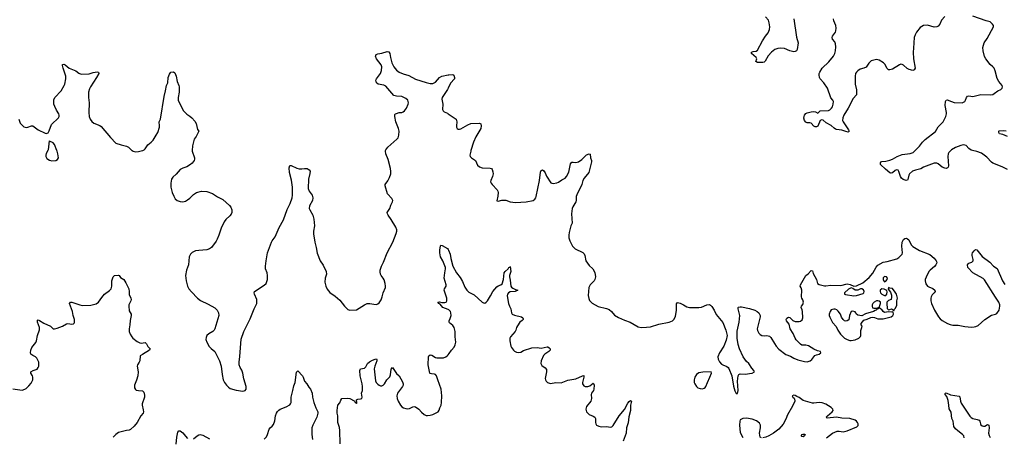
# Model space of a CAD drawing. Header units: inches. Extents: x 1603746 to 1744129, y 385869 to 533836.
# Tile 64 of 105: x 1713591 to 1728320, y 425708 to 431956. Entities that reach past the tile are written whole.
import ezdxf

# ---------------------------------------------------------------- set-up
doc = ezdxf.new("R2010")
doc.units = ezdxf.units.IN
doc.header["$MEASUREMENT"] = 0
for name, color, linetype in [('B7412', 7, 'Continuous'), ('B7413', 7, 'Continuous'), ('B7422', 7, 'Continuous'), ('B7423', 7, 'Continuous')]:
    doc.layers.add(name, color=color, linetype=linetype)

msp = doc.modelspace()

# ---------------------------------------------------------------- linework, layer by layer
at = {"layer": 'B7412', "color": 6}
for points, elevation in [([(1714012, 430000), (1713988, 429952), (1713982, 429930), (1713983, 429910), (1713999, 429879), (1714035, 429855), (1714070, 429843), (1714130, 429847), (1714158, 429862), (1714170, 429890), (1714162, 429950), (1714151, 429990), (1714147, 430000)], 400), ([(1715272, 430000), (1715290, 429989), (1715330, 429981), (1715370, 429982), (1715430, 429998), (1715435, 430000)], 400), ([(1716171, 430000), (1716170, 429990), (1716204, 429890), (1716206, 429870), (1716199, 429850), (1716170, 429810), (1716148, 429790), (1716090, 429757), (1716030, 429737), (1715990, 429714), (1715930, 429646), (1715880, 429600), (1715862, 429570), (1715851, 429509), (1715854, 429450), (1715873, 429373), (1715895, 429315), (1715916, 429276), (1715949, 429249), (1715990, 429236), (1716030, 429233), (1716070, 429243), (1716101, 429259), (1716135, 429285), (1716190, 429340), (1716238, 429370), (1716310, 429389), (1716390, 429385), (1716474, 429354), (1716550, 429306), (1716630, 429267), (1716730, 429175), (1716748, 429150), (1716764, 429110), (1716763, 429070), (1716753, 429047), (1716736, 429024), (1716674, 428966), (1716649, 428931), (1716605, 428835), (1716571, 428730), (1716546, 428670), (1716530, 428643), (1716459, 428550), (1716431, 428529), (1716389, 428511), (1716270, 428505), (1716223, 428497), (1716170, 428472), (1716146, 428450), (1716127, 428410), (1716116, 428290), (1716088, 428210), (1716071, 428130), (1716080, 428050), (1716102, 427970), (1716123, 427930), (1716162, 427882), (1716250, 427790), (1716294, 427754), (1716410, 427700), (1716510, 427644), (1716543, 427610), (1716565, 427570), (1716569, 427529), (1716511, 427329), (1716501, 427310), (1716480, 427290), (1716422, 427258), (1716392, 427230), (1716379, 427201), (1716376, 427170), (1716389, 427130), (1716427, 427067), (1716455, 427035), (1716509, 426990), (1716524, 426964), (1716579, 426850), (1716604, 426770), (1716619, 426650), (1716637, 426570), (1716656, 426530), (1716684, 426490), (1716716, 426456), (1716740, 426440), (1716830, 426414), (1716930, 426400), (1716950, 426402), (1716966, 426410), (1716978, 426430), (1716979, 426470), (1716944, 426584), (1716930, 426670), (1716913, 426713), (1716888, 426750), (1716873, 426793), (1716872, 426832), (1716884, 426916), (1716902, 427178), (1716942, 427290), (1717040, 427480), (1717100, 427630), (1717138, 427710), (1717141, 427750), (1717139, 427770), (1717104, 427850), (1717099, 427870), (1717105, 427890), (1717250, 427983), (1717276, 428010), (1717290, 428037), (1717298, 428070), (1717299, 428130), (1717291, 428171), (1717269, 428230), (1717268, 428270), (1717276, 428350), (1717296, 428470), (1717358, 428630), (1717369, 428650), (1717414, 428706), (1717471, 428849), (1717537, 428963), (1717590, 429116), (1717636, 429204), (1717668, 429290), (1717674, 429330), (1717671, 429450), (1717657, 429557), (1717627, 429670), (1717621, 429739), (1717630, 429775), (1717650, 429777), (1717735, 429735), (1717770, 429724), (1717810, 429724), (1717850, 429732), (1717890, 429731), (1717923, 429710), (1717935, 429690), (1717933, 429653), (1717910, 429570), (1717909, 429430), (1717922, 429390), (1717968, 429330), (1717978, 429290), (1717971, 429250), (1717925, 429170), (1717922, 429130), (1717929, 429110), (1717976, 429030), (1717993, 428970), (1717999, 428870), (1717986, 428794), (1717986, 428754), (1718006, 428630), (1718027, 428550), (1718041, 428461), (1718087, 428350), (1718130, 428285), (1718177, 428190), (1718179, 428150), (1718161, 428090), (1718158, 428030), (1718169, 427970), (1718190, 427926), (1718230, 427877), (1718310, 427821), (1718381, 427761), (1718449, 427669), (1718478, 427638), (1718502, 427622), (1718530, 427611), (1718630, 427617), (1718670, 427638), (1718750, 427692), (1718790, 427709), (1718830, 427709), (1718890, 427698), (1718930, 427697), (1718950, 427704), (1718970, 427722), (1718997, 427763), (1719015, 427810), (1719028, 427872), (1719062, 427950), (1719064, 427970), (1719059, 428010), (1719043, 428063), (1719029, 428089), (1718998, 428130), (1718989, 428149), (1718984, 428184), (1718986, 428210), (1719005, 428270), (1719035, 428330), (1719089, 428470), (1719172, 428630), (1719225, 428755), (1719235, 428790), (1719235, 428810), (1719219, 428850), (1719150, 428966), (1719101, 429030), (1719091, 429050), (1719090, 429070), (1719126, 429130), (1719141, 429179), (1719170, 429230), (1719175, 429250), (1719160, 429280), (1719093, 429350), (1719057, 429470), (1719058, 429490), (1719096, 429544), (1719124, 429596), (1719142, 429650), (1719145, 429685), (1719139, 429730), (1719105, 429865), (1719070, 429950), (1719063, 429990), (1719065, 430000)], 400), ([(1720000, 427618), (1719923, 427650), (1719879, 427699), (1719860, 427710), (1719847, 427730), (1719870, 427734), (1719905, 427725), (1719950, 427723), (1719970, 427730), (1719981, 427750), (1719979, 427790), (1719941, 427910), (1719945, 427930), (1719969, 427970), (1719971, 427990), (1719943, 428090), (1719950, 428170), (1719961, 428230), (1719959, 428250), (1719920, 428350), (1719887, 428410), (1719874, 428470), (1719874, 428510), (1719887, 428573), (1719890, 428581), (1719910, 428579), (1719990, 428534), (1720000, 428520)], 300), ([(1713490, 426435), (1713630, 426414), (1713670, 426426), (1713690, 426440), (1713730, 426478), (1713763, 426517), (1713786, 426570), (1713787, 426610), (1713781, 426630), (1713758, 426670), (1713759, 426690), (1713791, 426709), (1713851, 426729), (1713870, 426750), (1713878, 426770), (1713880, 426790), (1713876, 426830), (1713850, 426892), (1713830, 426913), (1713788, 426930), (1713756, 426950), (1713751, 426970), (1713757, 427010), (1713775, 427050), (1713833, 427127), (1713844, 427150), (1713857, 427230), (1713886, 427314), (1713888, 427350), (1713859, 427430), (1713856, 427450), (1713860, 427460), (1713870, 427468), (1713890, 427458), (1713950, 427418), (1714051, 427371), (1714090, 427333), (1714110, 427330), (1714150, 427339), (1714230, 427370), (1714290, 427404), (1714310, 427409), (1714370, 427400), (1714395, 427405), (1714406, 427414), (1714412, 427428), (1714410, 427470), (1714390, 427530), (1714382, 427590), (1714338, 427710), (1714349, 427730), (1714370, 427730), (1714490, 427690), (1714530, 427682), (1714656, 427684), (1714736, 427704), (1714768, 427732), (1714818, 427802), (1714861, 427850), (1714936, 427904), (1714960, 427930), (1714970, 427970), (1714972, 428050), (1714992, 428108), (1715011, 428129), (1715070, 428134), (1715077, 428130), (1715099, 428099), (1715147, 428067), (1715181, 428021), (1715222, 427930), (1715229, 427890), (1715230, 427843), (1715256, 427790), (1715257, 427770), (1715252, 427750), (1715226, 427690), (1715223, 427670), (1715230, 427602), (1715260, 427550), (1715260, 427530), (1715244, 427456), (1715241, 427390), (1715227, 427330), (1715230, 427290), (1715245, 427250), (1715268, 427210), (1715284, 427190), (1715350, 427140), (1715390, 427119), (1715410, 427116), (1715470, 427125), (1715487, 427107), (1715510, 427067), (1715545, 427030), (1715535, 427010), (1715430, 426947), (1715391, 426929), (1715387, 426850), (1715380, 426830), (1715353, 426790), (1715349, 426771), (1715363, 426690), (1715358, 426630), (1715337, 426563), (1715307, 426487), (1715308, 426450), (1715323, 426423), (1715335, 426415), (1715367, 426407), (1715430, 426403), (1715450, 426382), (1715460, 426340), (1715459, 426310), (1715424, 426210), (1715424, 426190), (1715440, 426120), (1715442, 426090), (1715436, 426070), (1715405, 426030), (1715351, 425929), (1715304, 425876), (1715250, 425826), (1715230, 425817), (1715190, 425812), (1715070, 425779), (1715029, 425751), (1714990, 425708)], 300), ([(1718387, 425610), (1718380, 425810), (1718373, 425853), (1718348, 425930), (1718352, 426030), (1718341, 426070), (1718339, 426110), (1718351, 426189), (1718378, 426222), (1718394, 426266), (1718410, 426289), (1718490, 426295), (1718530, 426290), (1718594, 426254), (1718605, 426245), (1718610, 426231), (1718625, 426225), (1718630, 426212), (1718635, 426225), (1718629, 426270), (1718650, 426280), (1718690, 426284), (1718709, 426291), (1718713, 426310), (1718704, 426370), (1718717, 426410), (1718721, 426470), (1718716, 426510), (1718682, 426630), (1718681, 426710), (1718688, 426732), (1718750, 426742), (1718770, 426762), (1718796, 426810), (1718824, 426836), (1718870, 426863), (1718910, 426877), (1718930, 426880), (1718936, 426870), (1718936, 426850), (1718903, 426770), (1718894, 426730), (1718913, 426553), (1718923, 426530), (1718950, 426501), (1718970, 426486), (1718990, 426478), (1719010, 426479), (1719030, 426489), (1719050, 426508), (1719083, 426570), (1719127, 426613), (1719137, 426643), (1719150, 426727), (1719170, 426752), (1719230, 426663), (1719267, 426627), (1719319, 426539), (1719330, 426510), (1719329, 426490), (1719320, 426470), (1719242, 426370), (1719232, 426330), (1719237, 426290), (1719254, 426250), (1719290, 426188), (1719310, 426166), (1719333, 426150), (1719370, 426137), (1719390, 426134), (1719420, 426140), (1719470, 426164), (1719490, 426169), (1719510, 426163), (1719560, 426130), (1719602, 426082), (1719642, 426050), (1719670, 426036), (1719693, 426033), (1719730, 426037), (1719770, 426047), (1719850, 426088), (1719865, 426115), (1719875, 426150), (1719898, 426190), (1719903, 426230), (1719904, 426330), (1719896, 426430), (1719846, 426566), (1719827, 426630), (1719810, 426648), (1719795, 426655), (1719750, 426657), (1719730, 426664), (1719727, 426670), (1719703, 426790), (1719707, 426913), (1719712, 426928), (1719730, 426942), (1719757, 426937), (1719810, 426903), (1719830, 426896), (1719930, 426898), (1719968, 426912), (1719991, 426930), (1720000, 426940)], 300), ([(1717250, 425680), (1717283, 425717), (1717299, 425750), (1717324, 425830), (1717340, 425850), (1717370, 425874), (1717390, 425902), (1717406, 425954), (1717419, 426030), (1717434, 426070), (1717450, 426096), (1717470, 426116), (1717490, 426128), (1717578, 426162), (1717630, 426196), (1717642, 426210), (1717650, 426230), (1717650, 426310), (1717678, 426410), (1717690, 426476), (1717710, 426530), (1717730, 426683), (1717750, 426703), (1717822, 426630), (1717833, 426610), (1717850, 426550), (1717889, 426509), (1717919, 426459), (1717943, 426430), (1717968, 426368), (1717970, 426310), (1717990, 426231), (1718021, 426150), (1718051, 426090), (1718053, 426067), (1718037, 426010), (1717978, 425890), (1717963, 425850), (1717959, 425810), (1717961, 425750), (1717973, 425673)], 300), ([(1715934, 425606), (1715943, 425710), (1715957, 425783), (1715970, 425807), (1715990, 425807), (1716030, 425775), (1716070, 425723), (1716103, 425690)], 300), ([(1716190, 425683), (1716248, 425732), (1716270, 425743), (1716290, 425748), (1716330, 425741), (1716430, 425683)], 300)]:
    msp.add_lwpolyline(points, dxfattribs=dict(at, elevation=elevation))
at = {"layer": 'B7413', "color": 6, "elevation": 400}
for points in [[(1719065, 430000), (1719069, 430011), (1719096, 430050), (1719235, 430170), (1719251, 430190), (1719265, 430230), (1719268, 430290), (1719257, 430330), (1719219, 430430), (1719202, 430510), (1719204, 430536), (1719212, 430548), (1719226, 430554), (1719270, 430566), (1719310, 430569), (1719330, 430576), (1719350, 430590), (1719380, 430630), (1719402, 430690), (1719405, 430710), (1719396, 430750), (1719370, 430778), (1719310, 430807), (1719230, 430810), (1719190, 430821), (1719070, 430961), (1719037, 430977), (1718953, 430993), (1718931, 431011), (1718922, 431030), (1718921, 431050), (1718927, 431070), (1718990, 431150), (1719003, 431197), (1719010, 431250), (1718999, 431279), (1718930, 431370), (1718914, 431410), (1718918, 431422), (1718926, 431434), (1718950, 431444), (1719010, 431455), (1719090, 431479), (1719113, 431473), (1719128, 431450), (1719137, 431390), (1719160, 431310), (1719190, 431250), (1719230, 431200), (1719270, 431170), (1719327, 431147), (1719410, 431122), (1719510, 431068), (1719670, 431016), (1719730, 431003), (1719770, 431000), (1719810, 431019), (1719870, 431090), (1719906, 431110), (1720000, 431129)], [(1713577, 430470), (1713600, 430410), (1713632, 430372), (1713655, 430355), (1713690, 430343), (1713714, 430346), (1713770, 430368), (1713790, 430367), (1713870, 430306), (1713970, 430260), (1713990, 430254), (1714003, 430257), (1714015, 430265), (1714030, 430291), (1714067, 430390), (1714170, 430490), (1714181, 430510), (1714184, 430530), (1714177, 430550), (1714141, 430601), (1714115, 430655), (1714104, 430690), (1714100, 430730), (1714103, 430757), (1714118, 430790), (1714210, 430890), (1714259, 430970), (1714268, 430992), (1714280, 431070), (1714279, 431110), (1714240, 431230), (1714230, 431270), (1714233, 431287), (1714250, 431293), (1714270, 431282), (1714332, 431232), (1714430, 431193), (1714476, 431156), (1714510, 431139), (1714630, 431147), (1714690, 431168), (1714750, 431174), (1714770, 431170), (1714775, 431150), (1714741, 431090), (1714648, 430950), (1714636, 430924), (1714621, 430870), (1714619, 430790), (1714630, 430710), (1714625, 430570), (1714632, 430510), (1714646, 430466), (1714670, 430435), (1714702, 430410), (1714790, 430373), (1714810, 430359), (1714950, 430195), (1715031, 430111), (1715110, 430083), (1715190, 430066), (1715218, 430050), (1715264, 430004), (1715272, 430000)], [(1715435, 430000), (1715452, 430008), (1715470, 430024), (1715510, 430086), (1715558, 430122), (1715587, 430153), (1715634, 430226), (1715657, 430270), (1715681, 430350), (1715684, 430370), (1715678, 430430), (1715699, 430470), (1715751, 430809), (1715773, 430890), (1715786, 430970), (1715805, 431010), (1715812, 431090), (1715830, 431139), (1715850, 431171), (1715890, 431176), (1715910, 431161), (1715930, 431111), (1715947, 431030), (1715974, 430970), (1715978, 430950), (1715977, 430870), (1715960, 430790), (1715963, 430750), (1716038, 430598), (1716090, 430543), (1716135, 430515), (1716167, 430487), (1716210, 430436), (1716230, 430403), (1716252, 430312), (1716269, 430290), (1716233, 430207), (1716203, 430170), (1716177, 430070), (1716171, 430000)], [(1720000, 430931), (1719990, 430910), (1719913, 430790), (1719908, 430768), (1719923, 430690), (1719918, 430610), (1719927, 430590), (1719939, 430579), (1719990, 430556), (1720000, 430549)], [(1714147, 430000), (1714110, 430090), (1714090, 430112), (1714038, 430138), (1714030, 430146), (1714017, 430010), (1714012, 430000)]]:
    msp.add_lwpolyline(points, dxfattribs=at)
at = {"layer": 'B7422', "color": 6}
for points, elevation in [([(1720341, 430000), (1720338, 429990), (1720327, 429930), (1720331, 429910), (1720350, 429887), (1720411, 429851), (1720442, 429782), (1720470, 429754), (1720510, 429742), (1720630, 429736), (1720649, 429729), (1720657, 429717), (1720670, 429682), (1720675, 429650), (1720665, 429610), (1720637, 429550), (1720636, 429530), (1720643, 429510), (1720657, 429490), (1720735, 429410), (1720745, 429390), (1720749, 429370), (1720746, 429314), (1720730, 429246), (1720750, 429239), (1720805, 429255), (1720865, 429255), (1720930, 429230), (1721010, 429221), (1721090, 429228), (1721170, 429229), (1721270, 429250), (1721296, 429270), (1721310, 429290), (1721316, 429310), (1721365, 429550), (1721383, 429677), (1721390, 429701), (1721410, 429710), (1721430, 429694), (1721450, 429664), (1721473, 429613), (1721537, 429517), (1721550, 429509), (1721570, 429505), (1721625, 429515), (1721653, 429527), (1721701, 429559), (1721730, 429574), (1721750, 429587), (1721770, 429611), (1721805, 429675), (1721830, 429800), (1721850, 429825), (1721870, 429826), (1721910, 429818), (1721950, 429828), (1721998, 429862), (1722070, 429934), (1722110, 429951), (1722126, 429946), (1722131, 429890), (1722146, 429850), (1722147, 429830), (1722103, 429670), (1722036, 429584), (1722016, 429550), (1721999, 429490), (1721925, 429335), (1721918, 429310), (1721917, 429250), (1721911, 429230), (1721866, 429154), (1721858, 429130), (1721848, 429050), (1721856, 428910), (1721838, 428870), (1721809, 428771), (1721804, 428730), (1721807, 428690), (1721819, 428650), (1721863, 428570), (1721900, 428530), (1722013, 428473), (1722034, 428454), (1722045, 428430), (1722060, 428350), (1722110, 428278), (1722167, 428227), (1722194, 428174), (1722204, 428110), (1722195, 428070), (1722185, 428050), (1722167, 428030), (1722123, 427990), (1722105, 427950), (1722097, 427830), (1722104, 427784), (1722116, 427756), (1722156, 427716), (1722244, 427664), (1722370, 427636), (1722410, 427621), (1722446, 427590), (1722490, 427537), (1722550, 427499), (1722639, 427459), (1722723, 427430), (1722842, 427362), (1722890, 427353), (1722970, 427355), (1723030, 427363), (1723150, 427399), (1723309, 427431), (1723355, 427450), (1723382, 427478), (1723402, 427518), (1723416, 427604), (1723414, 427706), (1723430, 427723), (1723470, 427714), (1723521, 427690), (1723570, 427660), (1723610, 427649), (1723752, 427648), (1723790, 427656), (1723870, 427690), (1723910, 427693), (1723925, 427685), (1723945, 427665), (1723982, 427610), (1724010, 427546), (1724108, 427428), (1724154, 427310), (1724175, 427230), (1724159, 427161), (1724123, 427070), (1724062, 426970), (1724035, 426910), (1724038, 426878), (1724058, 426838), (1724090, 426803), (1724110, 426791), (1724170, 426767), (1724190, 426751), (1724198, 426738), (1724243, 426630), (1724270, 426472), (1724290, 426402), (1724310, 426365), (1724330, 426362), (1724338, 426410), (1724330, 426550), (1724340, 426630), (1724351, 426649), (1724370, 426659), (1724450, 426655), (1724510, 426662), (1724549, 426670), (1724582, 426690), (1724575, 426710), (1724542, 426742), (1724498, 426810), (1724464, 426844), (1724412, 426912), (1724360, 427030), (1724339, 427099), (1724324, 427190), (1724325, 427295), (1724353, 427430), (1724362, 427530), (1724351, 427590), (1724338, 427630), (1724340, 427650), (1724345, 427655), (1724370, 427662), (1724390, 427662), (1724510, 427637), (1724590, 427608), (1724624, 427590), (1724648, 427570), (1724669, 427530), (1724669, 427510), (1724625, 427330), (1724627, 427307), (1724647, 427267), (1724666, 427246), (1724692, 427232), (1724730, 427227), (1724770, 427230), (1724810, 427222), (1724830, 427203), (1724880, 427110), (1724909, 427070), (1724948, 427028), (1725050, 426946), (1725123, 426923), (1725172, 426892), (1725230, 426867), (1725330, 426841), (1725370, 426838), (1725418, 426850), (1725441, 426870), (1725487, 426933), (1725510, 426944), (1725550, 426954), (1725575, 426970), (1725572, 426992), (1725524, 427004), (1725470, 427025), (1725390, 427077), (1725350, 427086), (1725290, 427088), (1725270, 427100), (1725207, 427167), (1725193, 427190), (1725162, 427262), (1725115, 427330), (1725101, 427401), (1725062, 427450), (1725055, 427470), (1725065, 427490), (1725090, 427504), (1725110, 427500), (1725157, 427457), (1725190, 427443), (1725250, 427440), (1725270, 427445), (1725294, 427466), (1725304, 427496), (1725299, 427590), (1725295, 427615), (1725280, 427650), (1725287, 427670), (1725305, 427695), (1725314, 427730), (1725306, 427766), (1725289, 427790), (1725284, 427810), (1725290, 427910), (1725282, 427942), (1725268, 427970), (1725269, 427990), (1725350, 428127), (1725385, 428155), (1725430, 428204), (1725450, 428199), (1725461, 428161), (1725511, 428070), (1725519, 428030), (1725528, 428010), (1725553, 427993), (1725630, 427973), (1725650, 427973), (1725724, 427984), (1725870, 427979), (1725897, 427983), (1725950, 428000), (1725970, 428002), (1726015, 427995), (1726070, 427968), (1726110, 427972), (1726203, 428017), (1726301, 428099), (1726355, 428165), (1726404, 428256), (1726430, 428283), (1726510, 428327), (1726570, 428336), (1726710, 428380), (1726742, 428398), (1726764, 428416), (1726790, 428450), (1726797, 428470), (1726789, 428570), (1726794, 428630), (1726812, 428668), (1726830, 428682), (1726850, 428689), (1726870, 428679), (1726890, 428660), (1726926, 428590), (1726950, 428562), (1727050, 428503), (1727205, 428445), (1727270, 428390), (1727303, 428350), (1727310, 428330), (1727307, 428310), (1727296, 428290), (1727276, 428264), (1727210, 428211), (1727192, 428188), (1727150, 428105), (1727138, 428070), (1727136, 428050), (1727146, 428006), (1727170, 427970), (1727190, 427958), (1727250, 427934), (1727280, 427910), (1727284, 427890), (1727272, 427870), (1727241, 427839), (1727226, 427810), (1727221, 427790), (1727220, 427750), (1727230, 427710), (1727274, 427610), (1727334, 427510), (1727360, 427480), (1727390, 427456), (1727470, 427411), (1727510, 427394), (1727550, 427386), (1727630, 427387), (1727730, 427364), (1727830, 427358), (1727870, 427360), (1727895, 427365), (1727930, 427382), (1728030, 427469), (1728130, 427537), (1728190, 427548), (1728210, 427561), (1728242, 427610), (1728254, 427670), (1728253, 427690), (1728239, 427730), (1728186, 427806), (1728023, 428063), (1728003, 428083), (1727848, 428170), (1727775, 428250), (1727770, 428290), (1727778, 428302), (1727789, 428311), (1727833, 428327), (1727854, 428350), (1727855, 428370), (1727839, 428430), (1727840, 428450), (1727846, 428470), (1727870, 428499), (1727890, 428516), (1727910, 428513), (1727991, 428411), (1728106, 428326), (1728161, 428270), (1728212, 428232), (1728292, 428050), (1728330, 427996)], 400), ([(1727520, 430000), (1727489, 429971), (1727479, 429950), (1727473, 429907), (1727486, 429770), (1727481, 429750), (1727470, 429738), (1727450, 429731), (1727430, 429733), (1727390, 429750), (1727330, 429802), (1727309, 429809), (1727270, 429808), (1727110, 429748), (1727070, 429727), (1726990, 429707), (1726949, 429691), (1726904, 429650), (1726893, 429630), (1726875, 429565), (1726870, 429557), (1726850, 429551), (1726806, 429566), (1726783, 429583), (1726769, 429609), (1726744, 429684), (1726730, 429705), (1726706, 429710), (1726690, 429701), (1726650, 429664), (1726630, 429659), (1726621, 429661), (1726607, 429667), (1726541, 429721), (1726468, 429790), (1726466, 429814), (1726473, 429827), (1726486, 429834), (1726550, 429841), (1726610, 429854), (1726650, 429869), (1726719, 429910), (1726790, 429938), (1726910, 429955), (1726955, 429970), (1726986, 430000)], 400), ([(1728370, 429716), (1728290, 429755), (1728150, 429808), (1728130, 429822), (1728061, 429901), (1727977, 429957), (1727910, 429985), (1727844, 430000)], 400), ([(1720000, 428520), (1720007, 428510), (1720033, 428447), (1720043, 428383), (1720073, 428270), (1720127, 428170), (1720179, 428099), (1720217, 428037), (1720250, 427956), (1720278, 427910), (1720310, 427879), (1720390, 427838), (1720510, 427730), (1720530, 427718), (1720550, 427716), (1720570, 427728), (1720590, 427750), (1720636, 427824), (1720670, 427889), (1720730, 427959), (1720750, 427974), (1720790, 427990), (1720810, 428006), (1720831, 428069), (1720839, 428170), (1720852, 428190), (1720899, 428230), (1720910, 428251), (1720924, 428256), (1720930, 428265), (1720938, 428190), (1720919, 428130), (1720919, 428110), (1720930, 428058), (1720939, 427970), (1720950, 427952), (1720970, 427937), (1721010, 427919), (1721045, 427910), (1721002, 427890), (1720930, 427883), (1720901, 427870), (1720888, 427850), (1720885, 427825), (1720904, 427710), (1720917, 427670), (1720939, 427630), (1720947, 427570), (1720957, 427550), (1720993, 427533), (1721096, 427510), (1721117, 427497), (1721124, 427484), (1721124, 427470), (1721110, 427454), (1721075, 427430), (1721064, 427416), (1721021, 427350), (1721011, 427310), (1721001, 427290), (1720934, 427210), (1720923, 427190), (1720921, 427150), (1720940, 427070), (1720949, 427050), (1720978, 427010), (1720995, 426995), (1721021, 426981), (1721050, 426975), (1721090, 426983), (1721130, 427005), (1721250, 427045), (1721330, 427050), (1721390, 427042), (1721483, 427063), (1721490, 427062), (1721510, 427047), (1721527, 427030), (1721529, 427010), (1721509, 426990), (1721449, 426950), (1721429, 426931), (1721393, 426850), (1721389, 426810), (1721401, 426781), (1721450, 426749), (1721470, 426722), (1721473, 426690), (1721452, 426590), (1721457, 426570), (1721469, 426549), (1721489, 426529), (1721502, 426522), (1721530, 426515), (1721610, 426527), (1721690, 426523), (1721790, 426564), (1721910, 426585), (1722010, 426629), (1722030, 426631), (1722032, 426610), (1722009, 426530), (1722011, 426510), (1722030, 426480), (1722050, 426468), (1722090, 426466), (1722121, 426479), (1722170, 426517), (1722174, 426514), (1722184, 426490), (1722182, 426430), (1722174, 426410), (1722147, 426370), (1722140, 426350), (1722145, 426290), (1722142, 426270), (1722133, 426250), (1722072, 426170), (1722063, 426150), (1722061, 426130), (1722072, 426090), (1722099, 426059), (1722110, 426049), (1722170, 426026), (1722195, 426010), (1722207, 425990), (1722204, 425930), (1722208, 425910), (1722222, 425890), (1722253, 425873), (1722290, 425864), (1722370, 425870), (1722430, 425859), (1722450, 425863), (1722470, 425883), (1722560, 426030), (1722638, 426122), (1722690, 426219), (1722710, 426246), (1722730, 426258), (1722742, 426250), (1722728, 426190), (1722728, 426110), (1722705, 426015), (1722694, 425926), (1722671, 425850), (1722665, 425770), (1722617, 425650)], 300), ([(1720000, 426940), (1720018, 426962), (1720050, 427014), (1720090, 427057), (1720108, 427090), (1720115, 427130), (1720104, 427210), (1720104, 427290), (1720098, 427330), (1720091, 427350), (1720070, 427382), (1720023, 427423), (1720015, 427435), (1720014, 427450), (1720033, 427487), (1720044, 427530), (1720043, 427570), (1720035, 427590), (1720013, 427613), (1720000, 427618)], 300), ([(1725661, 425699), (1725750, 425770), (1725822, 425798), (1725850, 425800), (1725910, 425791), (1725970, 425806), (1726115, 425865), (1726133, 425887), (1726133, 425910), (1726125, 425930), (1726110, 425950), (1726090, 425964), (1726010, 425989), (1725890, 425995), (1725810, 426010), (1725670, 425996), (1725655, 426010), (1725673, 426030), (1725745, 426090), (1725759, 426110), (1725757, 426130), (1725730, 426156), (1725650, 426206), (1725595, 426225), (1725550, 426230), (1725470, 426219), (1725450, 426221), (1725310, 426261), (1725250, 426305), (1725217, 426317), (1725190, 426335), (1725170, 426340), (1725148, 426330), (1725157, 426310), (1725176, 426296), (1725183, 426283), (1725185, 426250), (1725150, 426175), (1725076, 426044), (1725050, 425979), (1725010, 425903), (1724948, 425830), (1724866, 425770), (1724798, 425730), (1724753, 425710), (1724710, 425700)], 400), ([(1727721, 425701), (1727715, 425730), (1727696, 425750), (1727624, 425804), (1727590, 425837), (1727567, 425870), (1727554, 425950), (1727536, 425990), (1727526, 426086), (1727494, 426134), (1727491, 426191), (1727478, 426258), (1727458, 426318), (1727438, 426350), (1727436, 426364), (1727439, 426370), (1727448, 426372), (1727515, 426345), (1727645, 426325), (1727653, 426313), (1727665, 426250), (1727677, 426217), (1727805, 426025), (1727825, 426005), (1727850, 425991), (1727915, 425975), (1727942, 425962), (1727953, 425950), (1727962, 425910), (1727970, 425895), (1727990, 425879), (1728010, 425874), (1728030, 425877), (1728070, 425899), (1728089, 425889), (1728093, 425850), (1728084, 425770), (1728093, 425733), (1728107, 425707)], 300), ([(1724690, 425701), (1724670, 425710), (1724656, 425770), (1724675, 425850), (1724673, 425890), (1724658, 425918), (1724615, 425955), (1724550, 425981), (1724466, 425994), (1724410, 425990), (1724370, 425969), (1724362, 425950), (1724359, 425890), (1724370, 425781), (1724410, 425707)], 400)]:
    msp.add_lwpolyline(points, dxfattribs=dict(at, elevation=elevation))
at = {"layer": 'B7422', "color": 6, "elevation": 400}
for points in [[(1726530, 428114), (1726508, 428092), (1726507, 428067), (1726512, 428052), (1726530, 428034), (1726550, 428043), (1726569, 428070), (1726571, 428090), (1726557, 428110)], [(1726030, 427942), (1726010, 427936), (1725990, 427923), (1725928, 427870), (1725930, 427850), (1725946, 427846), (1726070, 427826), (1726110, 427829), (1726210, 427858), (1726220, 427870), (1726224, 427890), (1726213, 427913), (1726190, 427927), (1726170, 427929), (1726130, 427910), (1726090, 427910), (1726055, 427935)], [(1726490, 427931), (1726465, 427910), (1726462, 427890), (1726468, 427870), (1726490, 427848), (1726530, 427829), (1726548, 427832), (1726561, 427850), (1726566, 427886), (1726563, 427903), (1726524, 427924)], [(1726590, 427948), (1726584, 427924), (1726618, 427878), (1726633, 427833), (1726635, 427805), (1726630, 427770), (1726590, 427755), (1726564, 427730), (1726562, 427710), (1726570, 427634), (1726590, 427616), (1726610, 427619), (1726634, 427630), (1726657, 427617), (1726670, 427602), (1726677, 427623), (1726690, 427636), (1726710, 427678), (1726712, 427750), (1726723, 427790), (1726719, 427810), (1726706, 427850), (1726690, 427879), (1726650, 427936), (1726601, 427941)], [(1726430, 427752), (1726410, 427750), (1726371, 427730), (1726351, 427710), (1726344, 427690), (1726342, 427670), (1726350, 427647), (1726370, 427641), (1726410, 427642), (1726418, 427642), (1726432, 427652), (1726448, 427652), (1726469, 427710), (1726467, 427730), (1726450, 427745)], [(1726450, 427646), (1726438, 427642), (1726434, 427630), (1726416, 427624), (1726405, 427610), (1726390, 427603), (1726362, 427590), (1726244, 427556), (1726190, 427523), (1726130, 427533), (1726110, 427550), (1726101, 427570), (1726087, 427587), (1726050, 427597), (1726030, 427589), (1726002, 427530), (1725993, 427467), (1725970, 427450), (1725950, 427445), (1725930, 427452), (1725910, 427470), (1725886, 427506), (1725870, 427550), (1725835, 427595), (1725814, 427614), (1725790, 427625), (1725770, 427627), (1725730, 427613), (1725713, 427590), (1725700, 427550), (1725701, 427530), (1725710, 427503), (1725750, 427424), (1725807, 427367), (1725832, 427310), (1725872, 427250), (1725930, 427193), (1725970, 427169), (1726010, 427157), (1726030, 427155), (1726090, 427166), (1726146, 427190), (1726170, 427217), (1726175, 427230), (1726173, 427307), (1726189, 427350), (1726192, 427370), (1726179, 427390), (1726181, 427410), (1726218, 427462), (1726270, 427476), (1726322, 427498), (1726350, 427504), (1726380, 427500), (1726430, 427480), (1726510, 427481), (1726610, 427504), (1726627, 427510), (1726655, 427530), (1726662, 427550), (1726659, 427579), (1726650, 427584), (1726630, 427581), (1726590, 427587), (1726530, 427573), (1726509, 427590), (1726490, 427622), (1726466, 427630)], [(1723935, 426690), (1723810, 426684), (1723750, 426673), (1723718, 426650), (1723692, 426610), (1723682, 426570), (1723683, 426530), (1723690, 426508), (1723714, 426470), (1723734, 426450), (1723770, 426436), (1723805, 426435), (1723830, 426441), (1723846, 426454), (1723857, 426470), (1723879, 426530), (1723916, 426610), (1723941, 426670)], [(1725310, 425717), (1725290, 425721), (1725281, 425730), (1725296, 425750), (1725310, 425756), (1725330, 425757), (1725340, 425750), (1725330, 425729)]]:
    msp.add_lwpolyline(points, close=True, dxfattribs=at)
at = {"layer": 'B7423', "color": 6}
for points, elevation in [([(1727430, 432004), (1727380, 431950), (1727357, 431890), (1727330, 431860), (1727310, 431849), (1727270, 431844), (1727170, 431874), (1727112, 431868), (1727084, 431856), (1727060, 431840), (1727007, 431770), (1726986, 431730), (1726974, 431690), (1726960, 431530), (1726958, 431470), (1726964, 431370), (1726985, 431230), (1726970, 431205), (1726950, 431198), (1726899, 431210), (1726868, 431228), (1726810, 431276), (1726790, 431288), (1726770, 431290), (1726750, 431282), (1726650, 431215), (1726610, 431205), (1726590, 431208), (1726570, 431226), (1726532, 431290), (1726512, 431312), (1726450, 431349), (1726410, 431359), (1726367, 431353), (1726330, 431340), (1726292, 431308), (1726253, 431247), (1726217, 431230), (1726165, 431215), (1726128, 431192), (1726108, 431172), (1726096, 431150), (1726089, 431111), (1726091, 430991), (1726108, 430908), (1726111, 430850), (1726107, 430833), (1726061, 430779), (1725986, 430630), (1725918, 430530), (1725903, 430490), (1725902, 430450), (1725908, 430430), (1725989, 430310), (1725998, 430290), (1725986, 430274), (1725950, 430281), (1725890, 430301), (1725812, 430312), (1725797, 430317), (1725773, 430333), (1725730, 430373), (1725655, 430415), (1725610, 430451), (1725590, 430457), (1725568, 430450), (1725530, 430364), (1725510, 430352), (1725490, 430352), (1725470, 430361), (1725430, 430406), (1725410, 430415), (1725370, 430414), (1725350, 430425), (1725330, 430450), (1725321, 430481), (1725324, 430510), (1725333, 430530), (1725350, 430552), (1725370, 430562), (1725430, 430579), (1725470, 430584), (1725497, 430577), (1725530, 430560), (1725568, 430592), (1725690, 430599), (1725711, 430609), (1725734, 430630), (1725750, 430654), (1725762, 430690), (1725764, 430730), (1725755, 430750), (1725727, 430787), (1725676, 430930), (1725620, 431010), (1725564, 431070), (1725555, 431090), (1725551, 431130), (1725553, 431150), (1725560, 431170), (1725598, 431230), (1725696, 431324), (1725767, 431410), (1725785, 431450), (1725795, 431490), (1725800, 431550), (1725797, 431597), (1725785, 431625), (1725750, 431666), (1725744, 431690), (1725748, 431710), (1725794, 431770), (1725801, 431790), (1725804, 431830), (1725799, 431870), (1725770, 431940), (1725763, 431970)], 400), ([(1726986, 430000), (1727050, 430062), (1727097, 430123), (1727136, 430164), (1727290, 430282), (1727329, 430351), (1727404, 430430), (1727446, 430510), (1727454, 430546), (1727454, 430570), (1727436, 430670), (1727440, 430730), (1727450, 430754), (1727470, 430755), (1727490, 430749), (1727570, 430717), (1727690, 430713), (1727710, 430720), (1727730, 430733), (1727741, 430750), (1727756, 430790), (1727770, 430811), (1727790, 430816), (1727851, 430809), (1727970, 430838), (1728110, 430834), (1728150, 430839), (1728170, 430850), (1728221, 430890), (1728270, 430910), (1728289, 430930), (1728293, 430950), (1728286, 430970), (1728240, 431030), (1728215, 431075), (1728185, 431190), (1728170, 431230), (1728151, 431251), (1728107, 431287), (1728042, 431370), (1728025, 431405), (1728002, 431490), (1728001, 431539), (1728019, 431610), (1728065, 431675), (1728161, 431850), (1728158, 431870), (1728145, 431890), (1728110, 431926), (1728050, 431939), (1727849, 432011)], 400), ([(1725171, 431970), (1725214, 431694), (1725239, 431610), (1725223, 431510), (1725214, 431490), (1725190, 431478), (1725170, 431477), (1725110, 431490), (1725030, 431523), (1724971, 431531), (1724930, 431527), (1724888, 431510), (1724837, 431470), (1724790, 431413), (1724744, 431336), (1724730, 431321), (1724710, 431315), (1724630, 431316), (1724604, 431330), (1724620, 431370), (1724607, 431390), (1724538, 431450), (1724539, 431470), (1724562, 431478), (1724610, 431484), (1724630, 431499), (1724702, 431638), (1724750, 431711), (1724790, 431761), (1724807, 431810), (1724811, 431850), (1724804, 431910), (1724794, 431950), (1724750, 431999)], 400), ([(1720000, 431129), (1720012, 431132), (1720070, 431135), (1720087, 431127), (1720098, 431090), (1720097, 431070), (1720034, 431006), (1720000, 430931)], 400), ([(1720000, 430549), (1720118, 430470), (1720129, 430430), (1720123, 430370), (1720127, 430350), (1720136, 430330), (1720150, 430318), (1720170, 430316), (1720190, 430323), (1720295, 430385), (1720339, 430401), (1720468, 430408), (1720490, 430396), (1720494, 430370), (1720487, 430330), (1720415, 430205), (1720378, 430122), (1720341, 430000)], 400), ([(1728370, 430210), (1728298, 430238), (1728250, 430250), (1728239, 430270), (1728237, 430290), (1728245, 430295), (1728302, 430298), (1728350, 430295)], 300), ([(1727844, 430000), (1727824, 430004), (1727789, 430029), (1727750, 430072), (1727710, 430082), (1727670, 430076), (1727590, 430045), (1727530, 430010), (1727520, 430000)], 400)]:
    msp.add_lwpolyline(points, dxfattribs=dict(at, elevation=elevation))

doc.saveas('drawing.dxf')
